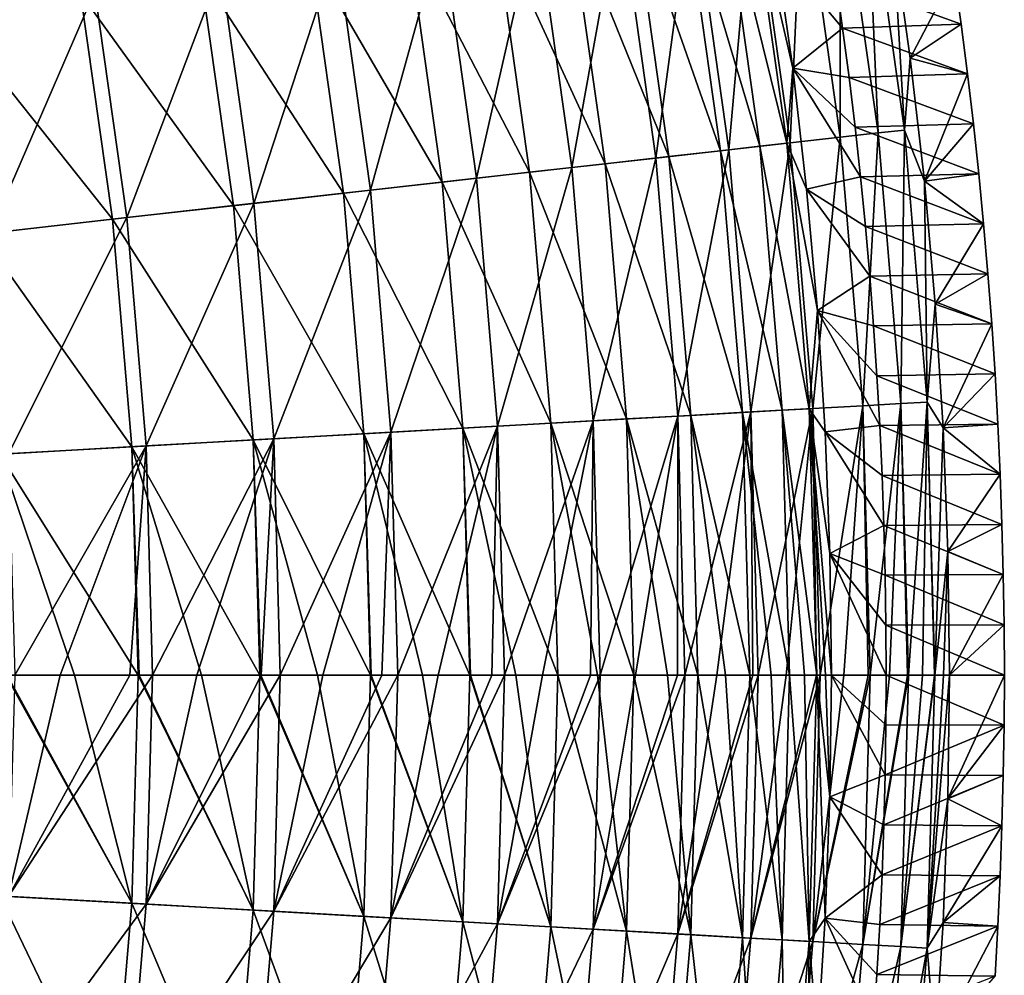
# Model space of a CAD drawing. Header units: millimetres. Extents: x -63 to 63, y -63 to 63.
# Tile 87 of 107: x 50 to 63, y -4 to 8. Entities that reach past the tile are written whole.
import ezdxf

# ---------------------------------------------------------------- set-up
doc = ezdxf.new("R2010")
doc.units = ezdxf.units.MM
doc.header["$LTSCALE"] = 106.095679
for name, color, linetype in [('10', 7, 'CONTINUOUS'), ('11', 7, 'CONTINUOUS'), ('12', 7, 'CONTINUOUS'), ('13', 7, 'CONTINUOUS'), ('5', 7, 'CONTINUOUS'), ('6', 7, 'CONTINUOUS'), ('7', 7, 'CONTINUOUS'), ('8', 7, 'CONTINUOUS'), ('9', 7, 'CONTINUOUS')]:
    doc.layers.add(name, color=color, linetype=linetype)

msp = doc.modelspace()

# ---------------------------------------------------------------- linework, layer by layer
at = {"layer": '10', "linetype": 'Continuous'}
for points in [[(60.617, 8.852, -62.004), (60.705, 8.223, -62.004), (59.853, 9.245, -42.056), (60.617, 8.852, -62.004)], [(59.853, 9.245, -42.056), (60.705, 8.223, -62.004), (60.07, 7.713, -42.056), (59.853, 9.245, -42.056)], [(60.705, 8.223, -62.004), (60.787, 7.594, -62.004), (60.07, 7.713, -42.056), (60.705, 8.223, -62.004)], [(60.787, 7.594, -62.004), (60.863, 6.964, -62.004), (60.07, 7.713, -42.056), (60.787, 7.594, -62.004)], [(60.863, 6.964, -62.004), (60.931, 6.334, -62.004), (60.07, 7.713, -42.056), (60.863, 6.964, -62.004)], [(60.07, 7.713, -42.056), (60.931, 6.334, -62.004), (60.247, 6.177, -42.056), (60.07, 7.713, -42.056)], [(60.931, 6.334, -62.004), (60.994, 5.702, -62.004), (60.247, 6.177, -42.056), (60.931, 6.334, -62.004)], [(60.994, 5.702, -62.004), (61.049, 5.07, -62.004), (60.247, 6.177, -42.056), (60.994, 5.702, -62.004)], [(60.247, 6.177, -42.056), (61.049, 5.07, -62.004), (60.385, 4.636, -42.056), (60.247, 6.177, -42.056)], [(61.049, 5.07, -62.004), (61.099, 4.438, -62.004), (60.385, 4.636, -42.056), (61.049, 5.07, -62.004)], [(61.099, 4.438, -62.004), (61.141, 3.804, -62.004), (60.385, 4.636, -42.056), (61.099, 4.438, -62.004)], [(61.141, 3.804, -62.004), (61.178, 3.171, -62.004), (60.385, 4.636, -42.056), (61.141, 3.804, -62.004)], [(60.385, 4.636, -42.056), (61.178, 3.171, -62.004), (60.484, 3.092, -42.056), (60.385, 4.636, -42.056)], [(61.178, 3.171, -62.004), (61.207, 2.537, -62.004), (60.484, 3.092, -42.056), (61.178, 3.171, -62.004)], [(61.207, 2.537, -62.004), (61.23, 1.903, -62.004), (60.484, 3.092, -42.056), (61.207, 2.537, -62.004)], [(60.484, 3.092, -42.056), (61.23, 1.903, -62.004), (60.543, 1.547, -42.056), (60.484, 3.092, -42.056)], [(61.23, 1.903, -62.004), (61.247, 1.269, -62.004), (60.543, 1.547, -42.056), (61.23, 1.903, -62.004)], [(61.247, 1.269, -62.004), (61.256, 0.634, -62.004), (60.543, 1.547, -42.056), (61.247, 1.269, -62.004)], [(61.256, 0.634, -62.004), (61.26, 0, -62.004), (60.543, 1.547, -42.056), (61.256, 0.634, -62.004)], [(61.26, 0, -62.004), (60.563, 0, -42.056), (60.543, 1.547, -42.056), (61.26, 0, -62.004)]]:
    msp.add_3dface(points, dxfattribs=at)
at = {"layer": '11', "linetype": 'Continuous'}
for points in [[(59.652, 6.721, -35.874), (58.684, 9.971, -32.81), (59.181, 10.055, -35.874), (59.652, 6.721, -35.874)], [(59.522, 10.113, -38.96), (59.996, 6.76, -38.96), (59.181, 10.055, -35.874), (59.522, 10.113, -38.96)], [(59.996, 6.76, -38.96), (59.652, 6.721, -35.874), (59.181, 10.055, -35.874), (59.996, 6.76, -38.96)], [(59.853, 9.245, -42.056), (60.07, 7.713, -42.056), (59.522, 10.113, -38.96), (59.853, 9.245, -42.056)], [(59.522, 10.113, -38.96), (60.07, 7.713, -42.056), (59.996, 6.76, -38.96), (59.522, 10.113, -38.96)], [(59.151, 6.665, -32.81), (58.034, 9.86, -29.776), (58.684, 9.971, -32.81), (59.151, 6.665, -32.81)], [(59.151, 6.665, -32.81), (58.684, 9.971, -32.81), (59.652, 6.721, -35.874), (59.151, 6.665, -32.81)], [(58.495, 6.591, -29.776), (57.23, 9.724, -26.779), (58.034, 9.86, -29.776), (58.495, 6.591, -29.776)], [(58.495, 6.591, -29.776), (58.034, 9.86, -29.776), (59.151, 6.665, -32.81), (58.495, 6.591, -29.776)], [(57.686, 6.5, -26.779), (56.277, 9.562, -23.828), (57.23, 9.724, -26.779), (57.686, 6.5, -26.779)], [(57.686, 6.5, -26.779), (57.23, 9.724, -26.779), (58.495, 6.591, -29.776), (57.686, 6.5, -26.779)], [(56.725, 6.391, -23.828), (55.176, 9.375, -20.931), (56.277, 9.562, -23.828), (56.725, 6.391, -23.828)], [(56.725, 6.391, -23.828), (56.277, 9.562, -23.828), (57.686, 6.5, -26.779), (56.725, 6.391, -23.828)], [(55.615, 6.266, -20.931), (53.93, 9.163, -18.095), (55.176, 9.375, -20.931), (55.615, 6.266, -20.931)], [(55.615, 6.266, -20.931), (55.176, 9.375, -20.931), (56.725, 6.391, -23.828), (55.615, 6.266, -20.931)], [(54.359, 6.125, -18.095), (52.542, 8.927, -15.327), (53.93, 9.163, -18.095), (54.359, 6.125, -18.095)], [(54.359, 6.125, -18.095), (53.93, 9.163, -18.095), (55.615, 6.266, -20.931), (54.359, 6.125, -18.095)], [(52.96, 5.967, -15.327), (51.016, 8.668, -12.634), (52.542, 8.927, -15.327), (52.96, 5.967, -15.327)], [(52.96, 5.967, -15.327), (52.542, 8.927, -15.327), (54.359, 6.125, -18.095), (52.96, 5.967, -15.327)], [(51.422, 5.794, -12.634), (49.357, 8.386, -10.025), (51.016, 8.668, -12.634), (51.422, 5.794, -12.634)], [(51.422, 5.794, -12.634), (51.016, 8.668, -12.634), (52.96, 5.967, -15.327), (51.422, 5.794, -12.634)], [(49.749, 5.605, -10.025), (49.357, 8.386, -10.025), (51.422, 5.794, -12.634), (49.749, 5.605, -10.025)], [(60.07, 7.713, -42.056), (60.247, 6.177, -42.056), (59.996, 6.76, -38.96), (60.07, 7.713, -42.056)], [(59.432, 3.338, -32.81), (58.495, 6.591, -29.776), (59.151, 6.665, -32.81), (59.432, 3.338, -32.81)], [(59.935, 3.366, -35.874), (59.151, 6.665, -32.81), (59.652, 6.721, -35.874), (59.935, 3.366, -35.874)], [(59.432, 3.338, -32.81), (59.151, 6.665, -32.81), (59.935, 3.366, -35.874), (59.432, 3.338, -32.81)], [(59.996, 6.76, -38.96), (60.281, 3.385, -38.96), (59.652, 6.721, -35.874), (59.996, 6.76, -38.96)], [(60.281, 3.385, -38.96), (59.935, 3.366, -35.874), (59.652, 6.721, -35.874), (60.281, 3.385, -38.96)], [(60.247, 6.177, -42.056), (60.385, 4.636, -42.056), (59.996, 6.76, -38.96), (60.247, 6.177, -42.056)], [(59.996, 6.76, -38.96), (60.385, 4.636, -42.056), (60.281, 3.385, -38.96), (59.996, 6.76, -38.96)], [(58.773, 3.301, -29.776), (57.686, 6.5, -26.779), (58.495, 6.591, -29.776), (58.773, 3.301, -29.776)], [(58.773, 3.301, -29.776), (58.495, 6.591, -29.776), (59.432, 3.338, -32.81), (58.773, 3.301, -29.776)], [(56.994, 3.201, -23.828), (55.615, 6.266, -20.931), (56.725, 6.391, -23.828), (56.994, 3.201, -23.828)], [(57.959, 3.255, -26.779), (56.725, 6.391, -23.828), (57.686, 6.5, -26.779), (57.959, 3.255, -26.779)], [(56.994, 3.201, -23.828), (56.725, 6.391, -23.828), (57.959, 3.255, -26.779), (56.994, 3.201, -23.828)], [(57.959, 3.255, -26.779), (57.686, 6.5, -26.779), (58.773, 3.301, -29.776), (57.959, 3.255, -26.779)], [(55.878, 3.138, -20.931), (54.359, 6.125, -18.095), (55.615, 6.266, -20.931), (55.878, 3.138, -20.931)], [(55.878, 3.138, -20.931), (55.615, 6.266, -20.931), (56.994, 3.201, -23.828), (55.878, 3.138, -20.931)], [(54.616, 3.067, -18.095), (52.96, 5.967, -15.327), (54.359, 6.125, -18.095), (54.616, 3.067, -18.095)], [(54.616, 3.067, -18.095), (54.359, 6.125, -18.095), (55.878, 3.138, -20.931), (54.616, 3.067, -18.095)], [(53.211, 2.988, -15.327), (51.422, 5.794, -12.634), (52.96, 5.967, -15.327), (53.211, 2.988, -15.327)], [(53.211, 2.988, -15.327), (52.96, 5.967, -15.327), (54.616, 3.067, -18.095), (53.211, 2.988, -15.327)], [(51.666, 2.901, -12.634), (49.749, 5.605, -10.025), (51.422, 5.794, -12.634), (51.666, 2.901, -12.634)], [(51.666, 2.901, -12.634), (51.422, 5.794, -12.634), (53.211, 2.988, -15.327), (51.666, 2.901, -12.634)], [(49.985, 2.807, -10.025), (49.749, 5.605, -10.025), (51.666, 2.901, -12.634), (49.985, 2.807, -10.025)], [(60.385, 4.636, -42.056), (60.484, 3.092, -42.056), (60.281, 3.385, -38.96), (60.385, 4.636, -42.056)], [(60.281, 3.385, -38.96), (60.376, 0, -38.96), (59.935, 3.366, -35.874), (60.281, 3.385, -38.96)], [(60.543, 1.547, -42.056), (60.563, 0, -42.056), (60.281, 3.385, -38.96), (60.543, 1.547, -42.056)], [(60.281, 3.385, -38.96), (60.563, 0, -42.056), (60.489, 0, -40.507), (60.281, 3.385, -38.96)], [(60.484, 3.092, -42.056), (60.543, 1.547, -42.056), (60.281, 3.385, -38.96), (60.484, 3.092, -42.056)], [(60.376, 0, -38.96), (60.281, 3.385, -38.96), (60.489, 0, -40.507), (60.376, 0, -38.96)], [(58.865, 0, -29.776), (57.959, 3.255, -26.779), (58.773, 3.301, -29.776), (58.865, 0, -29.776)], [(59.525, 0, -32.81), (58.773, 3.301, -29.776), (59.432, 3.338, -32.81), (59.525, 0, -32.81)], [(58.865, 0, -29.776), (58.773, 3.301, -29.776), (59.216, 0, -31.296), (58.865, 0, -29.776)], [(59.216, 0, -31.296), (58.773, 3.301, -29.776), (59.525, 0, -32.81), (59.216, 0, -31.296)], [(60.029, 0, -35.874), (59.432, 3.338, -32.81), (59.935, 3.366, -35.874), (60.029, 0, -35.874)], [(59.525, 0, -32.81), (59.432, 3.338, -32.81), (59.798, 0, -34.343), (59.525, 0, -32.81)], [(59.798, 0, -34.343), (59.432, 3.338, -32.81), (60.029, 0, -35.874), (59.798, 0, -34.343)], [(59.935, 3.366, -35.874), (60.376, 0, -38.96), (60.222, 0, -37.416), (59.935, 3.366, -35.874)], [(60.029, 0, -35.874), (59.935, 3.366, -35.874), (60.222, 0, -37.416), (60.029, 0, -35.874)], [(55.966, 0, -20.931), (54.616, 3.067, -18.095), (55.878, 3.138, -20.931), (55.966, 0, -20.931)], [(57.083, 0, -23.828), (55.878, 3.138, -20.931), (56.994, 3.201, -23.828), (57.083, 0, -23.828)], [(55.966, 0, -20.931), (55.878, 3.138, -20.931), (55.974, 0, -20.948), (55.966, 0, -20.931)], [(55.974, 0, -20.948), (55.878, 3.138, -20.931), (56.55, 0, -22.388), (55.974, 0, -20.948)], [(56.55, 0, -22.388), (55.878, 3.138, -20.931), (57.083, 0, -23.828), (56.55, 0, -22.388)], [(58.051, 0, -26.779), (56.994, 3.201, -23.828), (57.959, 3.255, -26.779), (58.051, 0, -26.779)], [(57.083, 0, -23.828), (56.994, 3.201, -23.828), (57.59, 0, -25.311), (57.083, 0, -23.828)], [(57.59, 0, -25.311), (56.994, 3.201, -23.828), (58.051, 0, -26.779), (57.59, 0, -25.311)], [(58.051, 0, -26.779), (57.959, 3.255, -26.779), (58.48, 0, -28.283), (58.051, 0, -26.779)], [(58.48, 0, -28.283), (57.959, 3.255, -26.779), (58.865, 0, -29.776), (58.48, 0, -28.283)], [(54.702, 0, -18.095), (53.211, 2.988, -15.327), (54.616, 3.067, -18.095), (54.702, 0, -18.095)], [(54.702, 0, -18.095), (54.616, 3.067, -18.095), (54.712, 0, -18.114), (54.702, 0, -18.095)], [(54.712, 0, -18.114), (54.616, 3.067, -18.095), (55.361, 0, -19.523), (54.712, 0, -18.114)], [(55.361, 0, -19.523), (54.616, 3.067, -18.095), (55.966, 0, -20.931), (55.361, 0, -19.523)], [(51.747, 0, -12.634), (49.985, 2.807, -10.025), (51.666, 2.901, -12.634), (51.747, 0, -12.634)], [(53.295, 0, -15.327), (51.666, 2.901, -12.634), (53.211, 2.988, -15.327), (53.295, 0, -15.327)], [(51.747, 0, -12.634), (51.666, 2.901, -12.634), (51.762, 0, -12.658), (51.747, 0, -12.634)], [(51.762, 0, -12.658), (51.666, 2.901, -12.634), (52.552, 0, -13.994), (51.762, 0, -12.658)], [(52.552, 0, -13.994), (51.666, 2.901, -12.634), (53.295, 0, -15.327), (52.552, 0, -13.994)], [(53.295, 0, -15.327), (53.211, 2.988, -15.327), (53.307, 0, -15.348), (53.295, 0, -15.327)], [(53.307, 0, -15.348), (53.211, 2.988, -15.327), (54.027, 0, -16.722), (53.307, 0, -15.348)], [(54.027, 0, -16.722), (53.211, 2.988, -15.327), (54.702, 0, -18.095), (54.027, 0, -16.722)], [(50.081, 0, -10.051), (49.985, 2.807, -10.025), (50.938, 0, -11.344), (50.081, 0, -10.051)], [(50.938, 0, -11.344), (49.985, 2.807, -10.025), (51.747, 0, -12.634), (50.938, 0, -11.344)]]:
    msp.add_3dface(points, dxfattribs=at)
at = {"layer": '12', "linetype": 'Continuous'}
for points in [[(49.985, -2.807, -10.025), (50.064, 0, -10.025), (51.666, -2.901, -12.634), (49.985, -2.807, -10.025)], [(50.064, 0, -10.025), (50.081, 0, -10.051), (51.666, -2.901, -12.634), (50.064, 0, -10.025)], [(50.081, 0, -10.051), (50.938, 0, -11.344), (51.666, -2.901, -12.634), (50.081, 0, -10.051)], [(50.938, 0, -11.344), (51.747, 0, -12.634), (51.666, -2.901, -12.634), (50.938, 0, -11.344)], [(51.666, -2.901, -12.634), (51.747, 0, -12.634), (53.211, -2.988, -15.327), (51.666, -2.901, -12.634)], [(51.747, 0, -12.634), (51.762, 0, -12.658), (53.211, -2.988, -15.327), (51.747, 0, -12.634)], [(51.762, 0, -12.658), (52.552, 0, -13.994), (53.211, -2.988, -15.327), (51.762, 0, -12.658)], [(52.552, 0, -13.994), (53.295, 0, -15.327), (53.211, -2.988, -15.327), (52.552, 0, -13.994)], [(53.211, -2.988, -15.327), (53.295, 0, -15.327), (54.616, -3.067, -18.095), (53.211, -2.988, -15.327)], [(53.295, 0, -15.327), (53.307, 0, -15.348), (54.616, -3.067, -18.095), (53.295, 0, -15.327)], [(53.307, 0, -15.348), (54.027, 0, -16.722), (54.616, -3.067, -18.095), (53.307, 0, -15.348)], [(54.027, 0, -16.722), (54.702, 0, -18.095), (54.616, -3.067, -18.095), (54.027, 0, -16.722)], [(54.616, -3.067, -18.095), (54.702, 0, -18.095), (55.878, -3.138, -20.931), (54.616, -3.067, -18.095)], [(54.702, 0, -18.095), (54.712, 0, -18.114), (55.878, -3.138, -20.931), (54.702, 0, -18.095)], [(54.712, 0, -18.114), (55.361, 0, -19.523), (55.878, -3.138, -20.931), (54.712, 0, -18.114)], [(55.361, 0, -19.523), (55.966, 0, -20.931), (55.878, -3.138, -20.931), (55.361, 0, -19.523)], [(55.878, -3.138, -20.931), (55.966, 0, -20.931), (56.994, -3.201, -23.828), (55.878, -3.138, -20.931)], [(55.966, 0, -20.931), (55.974, 0, -20.948), (56.994, -3.201, -23.828), (55.966, 0, -20.931)], [(55.974, 0, -20.948), (56.55, 0, -22.388), (56.994, -3.201, -23.828), (55.974, 0, -20.948)], [(56.55, 0, -22.388), (57.083, 0, -23.828), (56.994, -3.201, -23.828), (56.55, 0, -22.388)], [(56.994, -3.201, -23.828), (57.083, 0, -23.828), (57.959, -3.255, -26.779), (56.994, -3.201, -23.828)], [(57.083, 0, -23.828), (57.59, 0, -25.311), (57.959, -3.255, -26.779), (57.083, 0, -23.828)], [(57.59, 0, -25.311), (58.051, 0, -26.779), (57.959, -3.255, -26.779), (57.59, 0, -25.311)], [(57.959, -3.255, -26.779), (58.051, 0, -26.779), (58.773, -3.301, -29.776), (57.959, -3.255, -26.779)], [(58.051, 0, -26.779), (58.48, 0, -28.283), (58.773, -3.301, -29.776), (58.051, 0, -26.779)], [(58.48, 0, -28.283), (58.865, 0, -29.776), (58.773, -3.301, -29.776), (58.48, 0, -28.283)], [(58.773, -3.301, -29.776), (58.865, 0, -29.776), (59.432, -3.338, -32.81), (58.773, -3.301, -29.776)], [(58.865, 0, -29.776), (59.216, 0, -31.296), (59.432, -3.338, -32.81), (58.865, 0, -29.776)], [(59.216, 0, -31.296), (59.525, 0, -32.81), (59.432, -3.338, -32.81), (59.216, 0, -31.296)], [(59.432, -3.338, -32.81), (59.525, 0, -32.81), (59.935, -3.366, -35.874), (59.432, -3.338, -32.81)], [(59.525, 0, -32.81), (59.798, 0, -34.343), (59.935, -3.366, -35.874), (59.525, 0, -32.81)], [(59.798, 0, -34.343), (60.029, 0, -35.874), (59.935, -3.366, -35.874), (59.798, 0, -34.343)], [(60.029, 0, -35.874), (60.281, -3.385, -38.96), (59.935, -3.366, -35.874), (60.029, 0, -35.874)], [(60.029, 0, -35.874), (60.222, 0, -37.416), (60.281, -3.385, -38.96), (60.029, 0, -35.874)], [(60.222, 0, -37.416), (60.376, 0, -38.96), (60.281, -3.385, -38.96), (60.222, 0, -37.416)], [(60.376, 0, -38.96), (60.484, -3.092, -42.056), (60.281, -3.385, -38.96), (60.376, 0, -38.96)], [(60.376, 0, -38.96), (60.489, 0, -40.507), (60.543, -1.547, -42.056), (60.376, 0, -38.96)], [(60.484, -3.092, -42.056), (60.376, 0, -38.96), (60.543, -1.547, -42.056), (60.484, -3.092, -42.056)], [(60.489, 0, -40.507), (60.563, 0, -42.056), (60.543, -1.547, -42.056), (60.489, 0, -40.507)], [(49.749, -5.605, -10.025), (49.985, -2.807, -10.025), (51.422, -5.794, -12.634), (49.749, -5.605, -10.025)], [(51.422, -5.794, -12.634), (49.985, -2.807, -10.025), (51.666, -2.901, -12.634), (51.422, -5.794, -12.634)], [(51.422, -5.794, -12.634), (51.666, -2.901, -12.634), (52.96, -5.967, -15.327), (51.422, -5.794, -12.634)], [(52.96, -5.967, -15.327), (51.666, -2.901, -12.634), (53.211, -2.988, -15.327), (52.96, -5.967, -15.327)], [(52.96, -5.967, -15.327), (53.211, -2.988, -15.327), (54.359, -6.125, -18.095), (52.96, -5.967, -15.327)], [(54.359, -6.125, -18.095), (53.211, -2.988, -15.327), (54.616, -3.067, -18.095), (54.359, -6.125, -18.095)], [(54.359, -6.125, -18.095), (54.616, -3.067, -18.095), (55.615, -6.266, -20.931), (54.359, -6.125, -18.095)], [(55.615, -6.266, -20.931), (54.616, -3.067, -18.095), (55.878, -3.138, -20.931), (55.615, -6.266, -20.931)], [(60.484, -3.092, -42.056), (60.385, -4.636, -42.056), (60.281, -3.385, -38.96), (60.484, -3.092, -42.056)], [(55.615, -6.266, -20.931), (55.878, -3.138, -20.931), (56.725, -6.391, -23.828), (55.615, -6.266, -20.931)], [(56.725, -6.391, -23.828), (55.878, -3.138, -20.931), (56.994, -3.201, -23.828), (56.725, -6.391, -23.828)], [(56.725, -6.391, -23.828), (56.994, -3.201, -23.828), (57.686, -6.5, -26.779), (56.725, -6.391, -23.828)], [(57.686, -6.5, -26.779), (56.994, -3.201, -23.828), (57.959, -3.255, -26.779), (57.686, -6.5, -26.779)], [(57.686, -6.5, -26.779), (57.959, -3.255, -26.779), (58.495, -6.591, -29.776), (57.686, -6.5, -26.779)], [(58.495, -6.591, -29.776), (57.959, -3.255, -26.779), (58.773, -3.301, -29.776), (58.495, -6.591, -29.776)], [(58.495, -6.591, -29.776), (58.773, -3.301, -29.776), (59.151, -6.665, -32.81), (58.495, -6.591, -29.776)], [(59.151, -6.665, -32.81), (58.773, -3.301, -29.776), (59.432, -3.338, -32.81), (59.151, -6.665, -32.81)], [(59.151, -6.665, -32.81), (59.432, -3.338, -32.81), (59.652, -6.721, -35.874), (59.151, -6.665, -32.81)], [(59.652, -6.721, -35.874), (59.432, -3.338, -32.81), (59.935, -3.366, -35.874), (59.652, -6.721, -35.874)], [(59.996, -6.76, -38.96), (59.652, -6.721, -35.874), (59.935, -3.366, -35.874), (59.996, -6.76, -38.96)], [(60.281, -3.385, -38.96), (59.996, -6.76, -38.96), (59.935, -3.366, -35.874), (60.281, -3.385, -38.96)], [(60.281, -3.385, -38.96), (60.247, -6.177, -42.056), (59.996, -6.76, -38.96), (60.281, -3.385, -38.96)], [(60.385, -4.636, -42.056), (60.247, -6.177, -42.056), (60.281, -3.385, -38.96), (60.385, -4.636, -42.056)]]:
    msp.add_3dface(points, dxfattribs=at)
at = {"layer": '13', "linetype": 'Continuous'}
for points in [[(60.563, 0, -42.056), (61.247, -1.269, -62.004), (60.543, -1.547, -42.056), (60.563, 0, -42.056)], [(61.26, 0, -62.004), (61.256, -0.634, -62.004), (60.563, 0, -42.056), (61.26, 0, -62.004)], [(61.256, -0.634, -62.004), (61.247, -1.269, -62.004), (60.563, 0, -42.056), (61.256, -0.634, -62.004)], [(61.247, -1.269, -62.004), (61.23, -1.903, -62.004), (60.543, -1.547, -42.056), (61.247, -1.269, -62.004)], [(61.207, -2.537, -62.004), (60.484, -3.092, -42.056), (60.543, -1.547, -42.056), (61.207, -2.537, -62.004)], [(61.23, -1.903, -62.004), (61.207, -2.537, -62.004), (60.543, -1.547, -42.056), (61.23, -1.903, -62.004)], [(61.207, -2.537, -62.004), (61.178, -3.171, -62.004), (60.484, -3.092, -42.056), (61.207, -2.537, -62.004)], [(61.099, -4.438, -62.004), (60.385, -4.636, -42.056), (60.484, -3.092, -42.056), (61.099, -4.438, -62.004)], [(61.178, -3.171, -62.004), (61.141, -3.804, -62.004), (60.484, -3.092, -42.056), (61.178, -3.171, -62.004)], [(61.141, -3.804, -62.004), (61.099, -4.438, -62.004), (60.484, -3.092, -42.056), (61.141, -3.804, -62.004)]]:
    msp.add_3dface(points, dxfattribs=at)
at = {"layer": '5', "linetype": 'Continuous'}
for points in [[(62.761, 0, -62.004), (62.062, 0, -42.004), (62.042, -1.572, -42.004), (62.761, 0, -62.004)], [(62.757, -0.638, -62.004), (62.761, 0, -62.004), (62.042, -1.572, -42.004), (62.757, -0.638, -62.004)], [(62.748, -1.277, -62.004), (62.757, -0.638, -62.004), (62.042, -1.572, -42.004), (62.748, -1.277, -62.004)], [(62.731, -1.915, -62.004), (62.748, -1.277, -62.004), (62.042, -1.572, -42.004), (62.731, -1.915, -62.004)], [(61.983, -3.143, -42.004), (62.731, -1.915, -62.004), (62.042, -1.572, -42.004), (61.983, -3.143, -42.004)], [(62.709, -2.553, -62.004), (62.731, -1.915, -62.004), (61.983, -3.143, -42.004), (62.709, -2.553, -62.004)], [(62.679, -3.19, -62.004), (62.709, -2.553, -62.004), (61.983, -3.143, -42.004), (62.679, -3.19, -62.004)], [(61.883, -4.713, -42.004), (62.679, -3.19, -62.004), (61.983, -3.143, -42.004), (61.883, -4.713, -42.004)], [(62.644, -3.828, -62.004), (62.679, -3.19, -62.004), (61.883, -4.713, -42.004), (62.644, -3.828, -62.004)]]:
    msp.add_3dface(points, dxfattribs=at)
at = {"layer": '6', "linetype": 'Continuous'}
for points in [[(50.179, 0, -7.586), (50.1, -2.814, -7.586), (50.757, 0, -8.392), (50.179, 0, -7.586)], [(50.757, 0, -8.392), (50.1, -2.814, -7.586), (51.642, 0, -9.681), (50.757, 0, -8.392)], [(51.642, 0, -9.681), (50.1, -2.814, -7.586), (51.931, 0, -10.119), (51.642, 0, -9.681)], [(51.931, 0, -10.119), (50.1, -2.814, -7.586), (51.849, -2.912, -10.119), (51.931, 0, -10.119)], [(51.931, 0, -10.119), (51.849, -2.912, -10.119), (52.494, 0, -10.993), (51.931, 0, -10.119)], [(52.494, 0, -10.993), (51.849, -2.912, -10.119), (53.312, 0, -12.325), (52.494, 0, -10.993)], [(53.312, 0, -12.325), (51.849, -2.912, -10.119), (53.555, 0, -12.735), (53.312, 0, -12.325)], [(53.555, 0, -12.735), (51.849, -2.912, -10.119), (53.471, -3.003, -12.735), (53.555, 0, -12.735)], [(53.555, 0, -12.735), (53.471, -3.003, -12.735), (54.097, 0, -13.677), (53.555, 0, -12.735)], [(54.097, 0, -13.677), (53.471, -3.003, -12.735), (54.848, 0, -15.049), (54.097, 0, -13.677)], [(54.848, 0, -15.049), (53.471, -3.003, -12.735), (55.048, 0, -15.428), (54.848, 0, -15.049)], [(55.048, 0, -15.428), (53.471, -3.003, -12.735), (54.961, -3.087, -15.428), (55.048, 0, -15.428)], [(55.048, 0, -15.428), (54.961, -3.087, -15.428), (55.564, 0, -16.439), (55.048, 0, -15.428)], [(55.564, 0, -16.439), (54.961, -3.087, -15.428), (56.244, 0, -17.846), (55.564, 0, -16.439)], [(56.244, 0, -17.846), (54.961, -3.087, -15.428), (56.405, 0, -18.193), (56.244, 0, -17.846)], [(56.405, 0, -18.193), (54.961, -3.087, -15.428), (56.316, -3.163, -18.193), (56.405, 0, -18.193)], [(56.405, 0, -18.193), (56.316, -3.163, -18.193), (56.889, 0, -19.271), (56.405, 0, -18.193)], [(56.889, 0, -19.271), (56.316, -3.163, -18.193), (57.498, 0, -20.711), (56.889, 0, -19.271)], [(57.498, 0, -20.711), (56.316, -3.163, -18.193), (57.623, 0, -21.021), (57.498, 0, -20.711)], [(57.623, 0, -21.021), (56.316, -3.163, -18.193), (57.533, -3.231, -21.021), (57.623, 0, -21.021)], [(57.623, 0, -21.021), (57.533, -3.231, -21.021), (58.07, 0, -22.166), (57.623, 0, -21.021)], [(58.07, 0, -22.166), (57.533, -3.231, -21.021), (58.606, 0, -23.635), (58.07, 0, -22.166)], [(58.606, 0, -23.635), (57.533, -3.231, -21.021), (58.7, 0, -23.906), (58.606, 0, -23.635)], [(58.7, 0, -23.906), (57.533, -3.231, -21.021), (58.608, -3.291, -23.906), (58.7, 0, -23.906)], [(58.7, 0, -23.906), (58.608, -3.291, -23.906), (59.104, 0, -25.117), (58.7, 0, -23.906)], [(59.104, 0, -25.117), (58.608, -3.291, -23.906), (59.565, 0, -26.611), (59.104, 0, -25.117)], [(59.565, 0, -26.611), (58.608, -3.291, -23.906), (59.633, 0, -26.841), (59.565, 0, -26.611)], [(59.633, 0, -26.841), (58.608, -3.291, -23.906), (59.539, -3.344, -26.841), (59.633, 0, -26.841)], [(59.633, 0, -26.841), (59.539, -3.344, -26.841), (59.989, 0, -28.116), (59.633, 0, -26.841)], [(59.989, 0, -28.116), (59.539, -3.344, -26.841), (60.374, 0, -29.631), (59.989, 0, -28.116)], [(60.374, 0, -29.631), (59.539, -3.344, -26.841), (60.419, 0, -29.818), (60.374, 0, -29.631)], [(60.419, 0, -29.818), (59.539, -3.344, -26.841), (60.324, -3.388, -29.818), (60.419, 0, -29.818)], [(60.419, 0, -29.818), (60.324, -3.388, -29.818), (60.721, 0, -31.156), (60.419, 0, -29.818)], [(60.721, 0, -31.156), (60.324, -3.388, -29.818), (61.029, 0, -32.689), (60.721, 0, -31.156)], [(61.029, 0, -32.689), (60.324, -3.388, -29.818), (61.056, 0, -32.831), (61.029, 0, -32.689)], [(61.056, 0, -32.831), (60.324, -3.388, -29.818), (60.96, -3.423, -32.831), (61.056, 0, -32.831)], [(61.056, 0, -32.831), (60.96, -3.423, -32.831), (61.299, 0, -34.229), (61.056, 0, -32.831)], [(61.299, 0, -34.229), (60.96, -3.423, -32.831), (61.53, 0, -35.775), (61.299, 0, -34.229)], [(61.53, 0, -35.775), (60.96, -3.423, -32.831), (61.543, 0, -35.872), (61.53, 0, -35.775)], [(61.543, 0, -35.872), (60.96, -3.423, -32.831), (61.446, -3.451, -35.872), (61.543, 0, -35.872)], [(61.781, -3.47, -38.933), (61.879, 0, -38.933), (61.446, -3.451, -35.872), (61.781, -3.47, -38.933)], [(61.446, -3.451, -35.872), (61.879, 0, -38.933), (61.874, 0, -38.883), (61.446, -3.451, -35.872)], [(61.543, 0, -35.872), (61.446, -3.451, -35.872), (61.722, 0, -37.327), (61.543, 0, -35.872)], [(61.722, 0, -37.327), (61.446, -3.451, -35.872), (61.874, 0, -38.883), (61.722, 0, -37.327)], [(62.042, -1.572, -42.004), (62.062, 0, -42.004), (61.781, -3.47, -38.933), (62.042, -1.572, -42.004)], [(61.781, -3.47, -38.933), (62.062, 0, -42.004), (61.988, 0, -40.442), (61.781, -3.47, -38.933)], [(61.879, 0, -38.933), (61.781, -3.47, -38.933), (61.988, 0, -40.442), (61.879, 0, -38.933)], [(61.983, -3.143, -42.004), (62.042, -1.572, -42.004), (61.781, -3.47, -38.933), (61.983, -3.143, -42.004)], [(50.1, -2.814, -7.586), (49.863, -5.618, -7.586), (51.849, -2.912, -10.119), (50.1, -2.814, -7.586)], [(51.849, -2.912, -10.119), (49.863, -5.618, -7.586), (51.604, -5.814, -10.119), (51.849, -2.912, -10.119)], [(51.849, -2.912, -10.119), (51.604, -5.814, -10.119), (53.471, -3.003, -12.735), (51.849, -2.912, -10.119)], [(53.471, -3.003, -12.735), (51.604, -5.814, -10.119), (53.218, -5.996, -12.735), (53.471, -3.003, -12.735)], [(53.471, -3.003, -12.735), (53.218, -5.996, -12.735), (54.961, -3.087, -15.428), (53.471, -3.003, -12.735)], [(54.961, -3.087, -15.428), (53.218, -5.996, -12.735), (54.702, -6.163, -15.428), (54.961, -3.087, -15.428)], [(54.961, -3.087, -15.428), (54.702, -6.163, -15.428), (56.316, -3.163, -18.193), (54.961, -3.087, -15.428)], [(56.316, -3.163, -18.193), (54.702, -6.163, -15.428), (56.05, -6.315, -18.193), (56.316, -3.163, -18.193)], [(56.316, -3.163, -18.193), (56.05, -6.315, -18.193), (57.533, -3.231, -21.021), (56.316, -3.163, -18.193)], [(57.533, -3.231, -21.021), (56.05, -6.315, -18.193), (57.261, -6.452, -21.021), (57.533, -3.231, -21.021)], [(57.533, -3.231, -21.021), (57.261, -6.452, -21.021), (58.608, -3.291, -23.906), (57.533, -3.231, -21.021)], [(61.883, -4.713, -42.004), (61.983, -3.143, -42.004), (61.781, -3.47, -38.933), (61.883, -4.713, -42.004)], [(58.608, -3.291, -23.906), (57.261, -6.452, -21.021), (58.331, -6.572, -23.906), (58.608, -3.291, -23.906)], [(58.608, -3.291, -23.906), (58.331, -6.572, -23.906), (59.539, -3.344, -26.841), (58.608, -3.291, -23.906)], [(59.539, -3.344, -26.841), (58.331, -6.572, -23.906), (59.258, -6.677, -26.841), (59.539, -3.344, -26.841)], [(59.539, -3.344, -26.841), (59.258, -6.677, -26.841), (60.324, -3.388, -29.818), (59.539, -3.344, -26.841)], [(60.324, -3.388, -29.818), (59.258, -6.677, -26.841), (60.039, -6.765, -29.818), (60.324, -3.388, -29.818)], [(60.324, -3.388, -29.818), (60.039, -6.765, -29.818), (60.96, -3.423, -32.831), (60.324, -3.388, -29.818)], [(60.96, -3.423, -32.831), (60.039, -6.765, -29.818), (60.672, -6.836, -32.831), (60.96, -3.423, -32.831)], [(60.96, -3.423, -32.831), (60.672, -6.836, -32.831), (61.446, -3.451, -35.872), (60.96, -3.423, -32.831)], [(61.446, -3.451, -35.872), (60.672, -6.836, -32.831), (61.156, -6.891, -35.872), (61.446, -3.451, -35.872)], [(61.781, -3.47, -38.933), (61.446, -3.451, -35.872), (61.156, -6.891, -35.872), (61.781, -3.47, -38.933)], [(61.49, -6.928, -38.933), (61.781, -3.47, -38.933), (61.156, -6.891, -35.872), (61.49, -6.928, -38.933)], [(61.49, -6.928, -38.933), (61.883, -4.713, -42.004), (61.781, -3.47, -38.933), (61.49, -6.928, -38.933)]]:
    msp.add_3dface(points, dxfattribs=at)
at = {"layer": '7', "linetype": 'Continuous'}
for points in [[(60.193, 10.227, -32.831), (60.672, 6.836, -32.831), (60.673, 10.309, -35.872), (60.193, 10.227, -32.831)], [(60.673, 10.309, -35.872), (60.672, 6.836, -32.831), (61.156, 6.891, -35.872), (60.673, 10.309, -35.872)], [(61.004, 10.365, -38.933), (60.673, 10.309, -35.872), (61.156, 6.891, -35.872), (61.004, 10.365, -38.933)], [(61.49, 6.928, -38.933), (61.346, 9.398, -42.004), (61.004, 10.365, -38.933), (61.49, 6.928, -38.933)], [(61.49, 6.928, -38.933), (61.004, 10.365, -38.933), (61.156, 6.891, -35.872), (61.49, 6.928, -38.933)], [(59.565, 10.12, -29.818), (60.039, 6.765, -29.818), (60.193, 10.227, -32.831), (59.565, 10.12, -29.818)], [(60.193, 10.227, -32.831), (60.039, 6.765, -29.818), (60.672, 6.836, -32.831), (60.193, 10.227, -32.831)], [(58.79, 9.989, -26.841), (59.258, 6.677, -26.841), (59.565, 10.12, -29.818), (58.79, 9.989, -26.841)], [(59.565, 10.12, -29.818), (59.258, 6.677, -26.841), (60.039, 6.765, -29.818), (59.565, 10.12, -29.818)], [(57.871, 9.833, -23.906), (58.331, 6.572, -23.906), (58.79, 9.989, -26.841), (57.871, 9.833, -23.906)], [(58.79, 9.989, -26.841), (58.331, 6.572, -23.906), (59.258, 6.677, -26.841), (58.79, 9.989, -26.841)], [(56.809, 9.652, -21.021), (57.261, 6.452, -21.021), (57.871, 9.833, -23.906), (56.809, 9.652, -21.021)], [(57.871, 9.833, -23.906), (57.261, 6.452, -21.021), (58.331, 6.572, -23.906), (57.871, 9.833, -23.906)], [(55.608, 9.448, -18.193), (56.05, 6.315, -18.193), (56.809, 9.652, -21.021), (55.608, 9.448, -18.193)], [(56.809, 9.652, -21.021), (56.05, 6.315, -18.193), (57.261, 6.452, -21.021), (56.809, 9.652, -21.021)], [(54.27, 9.221, -15.428), (54.702, 6.163, -15.428), (55.608, 9.448, -18.193), (54.27, 9.221, -15.428)], [(55.608, 9.448, -18.193), (54.702, 6.163, -15.428), (56.05, 6.315, -18.193), (55.608, 9.448, -18.193)], [(61.565, 7.841, -42.004), (61.346, 9.398, -42.004), (61.49, 6.928, -38.933), (61.565, 7.841, -42.004)], [(52.798, 8.971, -12.735), (53.218, 5.996, -12.735), (54.27, 9.221, -15.428), (52.798, 8.971, -12.735)], [(54.27, 9.221, -15.428), (53.218, 5.996, -12.735), (54.702, 6.163, -15.428), (54.27, 9.221, -15.428)], [(51.197, 8.699, -10.119), (51.604, 5.814, -10.119), (52.798, 8.971, -12.735), (51.197, 8.699, -10.119)], [(52.798, 8.971, -12.735), (51.604, 5.814, -10.119), (53.218, 5.996, -12.735), (52.798, 8.971, -12.735)], [(49.47, 8.405, -7.586), (49.863, 5.618, -7.586), (51.197, 8.699, -10.119), (49.47, 8.405, -7.586)], [(51.197, 8.699, -10.119), (49.863, 5.618, -7.586), (51.604, 5.814, -10.119), (51.197, 8.699, -10.119)], [(61.744, 6.279, -42.004), (61.565, 7.841, -42.004), (61.49, 6.928, -38.933), (61.744, 6.279, -42.004)], [(60.672, 6.836, -32.831), (60.96, 3.423, -32.831), (61.156, 6.891, -35.872), (60.672, 6.836, -32.831)], [(61.156, 6.891, -35.872), (60.96, 3.423, -32.831), (61.446, 3.451, -35.872), (61.156, 6.891, -35.872)], [(61.49, 6.928, -38.933), (61.156, 6.891, -35.872), (61.446, 3.451, -35.872), (61.49, 6.928, -38.933)], [(61.781, 3.47, -38.933), (61.49, 6.928, -38.933), (61.446, 3.451, -35.872), (61.781, 3.47, -38.933)], [(61.781, 3.47, -38.933), (61.744, 6.279, -42.004), (61.49, 6.928, -38.933), (61.781, 3.47, -38.933)], [(59.258, 6.677, -26.841), (59.539, 3.344, -26.841), (60.039, 6.765, -29.818), (59.258, 6.677, -26.841)], [(60.039, 6.765, -29.818), (59.539, 3.344, -26.841), (60.324, 3.388, -29.818), (60.039, 6.765, -29.818)], [(60.039, 6.765, -29.818), (60.324, 3.388, -29.818), (60.672, 6.836, -32.831), (60.039, 6.765, -29.818)], [(60.672, 6.836, -32.831), (60.324, 3.388, -29.818), (60.96, 3.423, -32.831), (60.672, 6.836, -32.831)], [(58.331, 6.572, -23.906), (58.608, 3.291, -23.906), (59.258, 6.677, -26.841), (58.331, 6.572, -23.906)], [(59.258, 6.677, -26.841), (58.608, 3.291, -23.906), (59.539, 3.344, -26.841), (59.258, 6.677, -26.841)], [(57.261, 6.452, -21.021), (57.533, 3.231, -21.021), (58.331, 6.572, -23.906), (57.261, 6.452, -21.021)], [(58.331, 6.572, -23.906), (57.533, 3.231, -21.021), (58.608, 3.291, -23.906), (58.331, 6.572, -23.906)], [(56.05, 6.315, -18.193), (56.316, 3.163, -18.193), (57.261, 6.452, -21.021), (56.05, 6.315, -18.193)], [(57.261, 6.452, -21.021), (56.316, 3.163, -18.193), (57.533, 3.231, -21.021), (57.261, 6.452, -21.021)], [(54.702, 6.163, -15.428), (54.961, 3.087, -15.428), (56.05, 6.315, -18.193), (54.702, 6.163, -15.428)], [(56.05, 6.315, -18.193), (54.961, 3.087, -15.428), (56.316, 3.163, -18.193), (56.05, 6.315, -18.193)], [(61.883, 4.713, -42.004), (61.744, 6.279, -42.004), (61.781, 3.47, -38.933), (61.883, 4.713, -42.004)], [(53.218, 5.996, -12.735), (53.471, 3.003, -12.735), (54.702, 6.163, -15.428), (53.218, 5.996, -12.735)], [(54.702, 6.163, -15.428), (53.471, 3.003, -12.735), (54.961, 3.087, -15.428), (54.702, 6.163, -15.428)], [(51.604, 5.814, -10.119), (51.849, 2.912, -10.119), (53.218, 5.996, -12.735), (51.604, 5.814, -10.119)], [(53.218, 5.996, -12.735), (51.849, 2.912, -10.119), (53.471, 3.003, -12.735), (53.218, 5.996, -12.735)], [(49.863, 5.618, -7.586), (50.1, 2.814, -7.586), (51.604, 5.814, -10.119), (49.863, 5.618, -7.586)], [(51.604, 5.814, -10.119), (50.1, 2.814, -7.586), (51.849, 2.912, -10.119), (51.604, 5.814, -10.119)], [(61.983, 3.143, -42.004), (61.883, 4.713, -42.004), (61.781, 3.47, -38.933), (61.983, 3.143, -42.004)], [(59.539, 3.344, -26.841), (59.633, 0, -26.841), (60.324, 3.388, -29.818), (59.539, 3.344, -26.841)], [(59.633, 0, -26.841), (59.989, 0, -28.116), (60.324, 3.388, -29.818), (59.633, 0, -26.841)], [(59.989, 0, -28.116), (60.374, 0, -29.631), (60.324, 3.388, -29.818), (59.989, 0, -28.116)], [(60.324, 3.388, -29.818), (60.419, 0, -29.818), (60.96, 3.423, -32.831), (60.324, 3.388, -29.818)], [(60.374, 0, -29.631), (60.419, 0, -29.818), (60.324, 3.388, -29.818), (60.374, 0, -29.631)], [(60.419, 0, -29.818), (60.721, 0, -31.156), (60.96, 3.423, -32.831), (60.419, 0, -29.818)], [(60.721, 0, -31.156), (61.029, 0, -32.689), (60.96, 3.423, -32.831), (60.721, 0, -31.156)], [(60.96, 3.423, -32.831), (61.056, 0, -32.831), (61.446, 3.451, -35.872), (60.96, 3.423, -32.831)], [(61.029, 0, -32.689), (61.056, 0, -32.831), (60.96, 3.423, -32.831), (61.029, 0, -32.689)], [(61.056, 0, -32.831), (61.299, 0, -34.229), (61.446, 3.451, -35.872), (61.056, 0, -32.831)], [(61.299, 0, -34.229), (61.53, 0, -35.775), (61.446, 3.451, -35.872), (61.299, 0, -34.229)], [(61.543, 0, -35.872), (61.781, 3.47, -38.933), (61.446, 3.451, -35.872), (61.543, 0, -35.872)], [(61.53, 0, -35.775), (61.543, 0, -35.872), (61.446, 3.451, -35.872), (61.53, 0, -35.775)], [(61.543, 0, -35.872), (61.722, 0, -37.327), (61.781, 3.47, -38.933), (61.543, 0, -35.872)], [(61.722, 0, -37.327), (61.874, 0, -38.883), (61.781, 3.47, -38.933), (61.722, 0, -37.327)], [(61.874, 0, -38.883), (61.879, 0, -38.933), (61.781, 3.47, -38.933), (61.874, 0, -38.883)], [(61.879, 0, -38.933), (61.983, 3.143, -42.004), (61.781, 3.47, -38.933), (61.879, 0, -38.933)], [(57.533, 3.231, -21.021), (57.623, 0, -21.021), (58.608, 3.291, -23.906), (57.533, 3.231, -21.021)], [(57.623, 0, -21.021), (58.07, 0, -22.166), (58.608, 3.291, -23.906), (57.623, 0, -21.021)], [(58.07, 0, -22.166), (58.606, 0, -23.635), (58.608, 3.291, -23.906), (58.07, 0, -22.166)], [(58.606, 0, -23.635), (58.7, 0, -23.906), (58.608, 3.291, -23.906), (58.606, 0, -23.635)], [(58.608, 3.291, -23.906), (58.7, 0, -23.906), (59.539, 3.344, -26.841), (58.608, 3.291, -23.906)], [(58.7, 0, -23.906), (59.104, 0, -25.117), (59.539, 3.344, -26.841), (58.7, 0, -23.906)], [(59.104, 0, -25.117), (59.565, 0, -26.611), (59.539, 3.344, -26.841), (59.104, 0, -25.117)], [(59.565, 0, -26.611), (59.633, 0, -26.841), (59.539, 3.344, -26.841), (59.565, 0, -26.611)], [(54.961, 3.087, -15.428), (55.048, 0, -15.428), (56.316, 3.163, -18.193), (54.961, 3.087, -15.428)], [(55.048, 0, -15.428), (55.564, 0, -16.439), (56.316, 3.163, -18.193), (55.048, 0, -15.428)], [(55.564, 0, -16.439), (56.244, 0, -17.846), (56.316, 3.163, -18.193), (55.564, 0, -16.439)], [(56.244, 0, -17.846), (56.405, 0, -18.193), (56.316, 3.163, -18.193), (56.244, 0, -17.846)], [(56.316, 3.163, -18.193), (56.405, 0, -18.193), (57.533, 3.231, -21.021), (56.316, 3.163, -18.193)], [(56.405, 0, -18.193), (56.889, 0, -19.271), (57.533, 3.231, -21.021), (56.405, 0, -18.193)], [(56.889, 0, -19.271), (57.498, 0, -20.711), (57.533, 3.231, -21.021), (56.889, 0, -19.271)], [(57.498, 0, -20.711), (57.623, 0, -21.021), (57.533, 3.231, -21.021), (57.498, 0, -20.711)], [(61.983, 3.143, -42.004), (61.879, 0, -38.933), (62.042, 1.572, -42.004), (61.983, 3.143, -42.004)], [(53.471, 3.003, -12.735), (53.555, 0, -12.735), (54.961, 3.087, -15.428), (53.471, 3.003, -12.735)], [(53.555, 0, -12.735), (54.097, 0, -13.677), (54.961, 3.087, -15.428), (53.555, 0, -12.735)], [(54.097, 0, -13.677), (54.848, 0, -15.049), (54.961, 3.087, -15.428), (54.097, 0, -13.677)], [(54.848, 0, -15.049), (55.048, 0, -15.428), (54.961, 3.087, -15.428), (54.848, 0, -15.049)], [(50.1, 2.814, -7.586), (50.179, 0, -7.586), (51.849, 2.912, -10.119), (50.1, 2.814, -7.586)], [(50.179, 0, -7.586), (50.757, 0, -8.392), (51.849, 2.912, -10.119), (50.179, 0, -7.586)], [(50.757, 0, -8.392), (51.642, 0, -9.681), (51.849, 2.912, -10.119), (50.757, 0, -8.392)], [(51.642, 0, -9.681), (51.931, 0, -10.119), (51.849, 2.912, -10.119), (51.642, 0, -9.681)], [(51.849, 2.912, -10.119), (51.931, 0, -10.119), (53.471, 3.003, -12.735), (51.849, 2.912, -10.119)], [(51.931, 0, -10.119), (52.494, 0, -10.993), (53.471, 3.003, -12.735), (51.931, 0, -10.119)], [(52.494, 0, -10.993), (53.312, 0, -12.325), (53.471, 3.003, -12.735), (52.494, 0, -10.993)], [(53.312, 0, -12.325), (53.555, 0, -12.735), (53.471, 3.003, -12.735), (53.312, 0, -12.325)], [(61.879, 0, -38.933), (61.988, 0, -40.442), (62.042, 1.572, -42.004), (61.879, 0, -38.933)], [(61.988, 0, -40.442), (62.062, 0, -42.004), (62.042, 1.572, -42.004), (61.988, 0, -40.442)]]:
    msp.add_3dface(points, dxfattribs=at)
at = {"layer": '8', "linetype": 'Continuous'}
for points in [[(61.346, 9.398, -42.004), (61.565, 7.841, -42.004), (62.125, 8.907, -62.004), (61.346, 9.398, -42.004)], [(62.125, 8.907, -62.004), (61.565, 7.841, -42.004), (62.213, 8.274, -62.004), (62.125, 8.907, -62.004)], [(62.213, 8.274, -62.004), (61.565, 7.841, -42.004), (62.294, 7.641, -62.004), (62.213, 8.274, -62.004)], [(61.565, 7.841, -42.004), (61.744, 6.279, -42.004), (62.294, 7.641, -62.004), (61.565, 7.841, -42.004)], [(62.294, 7.641, -62.004), (61.744, 6.279, -42.004), (62.368, 7.007, -62.004), (62.294, 7.641, -62.004)], [(62.368, 7.007, -62.004), (61.744, 6.279, -42.004), (62.436, 6.373, -62.004), (62.368, 7.007, -62.004)], [(62.436, 6.373, -62.004), (61.744, 6.279, -42.004), (62.498, 5.737, -62.004), (62.436, 6.373, -62.004)], [(61.744, 6.279, -42.004), (61.883, 4.713, -42.004), (62.498, 5.737, -62.004), (61.744, 6.279, -42.004)], [(62.498, 5.737, -62.004), (61.883, 4.713, -42.004), (62.553, 5.101, -62.004), (62.498, 5.737, -62.004)], [(62.553, 5.101, -62.004), (61.883, 4.713, -42.004), (62.602, 4.465, -62.004), (62.553, 5.101, -62.004)], [(61.883, 4.713, -42.004), (61.983, 3.143, -42.004), (62.602, 4.465, -62.004), (61.883, 4.713, -42.004)], [(62.602, 4.465, -62.004), (61.983, 3.143, -42.004), (62.644, 3.828, -62.004), (62.602, 4.465, -62.004)], [(62.644, 3.828, -62.004), (61.983, 3.143, -42.004), (62.679, 3.19, -62.004), (62.644, 3.828, -62.004)], [(62.679, 3.19, -62.004), (61.983, 3.143, -42.004), (62.709, 2.553, -62.004), (62.679, 3.19, -62.004)], [(61.983, 3.143, -42.004), (62.042, 1.572, -42.004), (62.709, 2.553, -62.004), (61.983, 3.143, -42.004)], [(62.709, 2.553, -62.004), (62.042, 1.572, -42.004), (62.731, 1.915, -62.004), (62.709, 2.553, -62.004)], [(62.731, 1.915, -62.004), (62.042, 1.572, -42.004), (62.748, 1.277, -62.004), (62.731, 1.915, -62.004)], [(62.042, 1.572, -42.004), (62.062, 0, -42.004), (62.748, 1.277, -62.004), (62.042, 1.572, -42.004)], [(62.748, 1.277, -62.004), (62.062, 0, -42.004), (62.757, 0.638, -62.004), (62.748, 1.277, -62.004)], [(62.062, 0, -42.004), (62.761, 0, -62.004), (62.757, 0.638, -62.004), (62.062, 0, -42.004)]]:
    msp.add_3dface(points, dxfattribs=at)
at = {"layer": '9', "linetype": 'Continuous'}
for points in [[(62.125, 8.907, -62.004), (62.213, 8.274, -62.004), (60.617, 8.852, -62.004), (62.125, 8.907, -62.004)], [(60.617, 8.852, -62.004), (62.213, 8.274, -62.004), (60.705, 8.223, -62.004), (60.617, 8.852, -62.004)], [(62.213, 8.274, -62.004), (62.294, 7.641, -62.004), (60.705, 8.223, -62.004), (62.213, 8.274, -62.004)], [(60.705, 8.223, -62.004), (62.294, 7.641, -62.004), (60.787, 7.594, -62.004), (60.705, 8.223, -62.004)], [(62.294, 7.641, -62.004), (62.368, 7.007, -62.004), (60.787, 7.594, -62.004), (62.294, 7.641, -62.004)], [(60.787, 7.594, -62.004), (62.368, 7.007, -62.004), (60.863, 6.964, -62.004), (60.787, 7.594, -62.004)], [(62.368, 7.007, -62.004), (62.436, 6.373, -62.004), (60.863, 6.964, -62.004), (62.368, 7.007, -62.004)], [(60.863, 6.964, -62.004), (62.436, 6.373, -62.004), (60.931, 6.334, -62.004), (60.863, 6.964, -62.004)], [(62.436, 6.373, -62.004), (62.498, 5.737, -62.004), (60.931, 6.334, -62.004), (62.436, 6.373, -62.004)], [(60.931, 6.334, -62.004), (62.498, 5.737, -62.004), (60.994, 5.702, -62.004), (60.931, 6.334, -62.004)], [(62.498, 5.737, -62.004), (62.553, 5.101, -62.004), (60.994, 5.702, -62.004), (62.498, 5.737, -62.004)], [(60.994, 5.702, -62.004), (62.553, 5.101, -62.004), (61.049, 5.07, -62.004), (60.994, 5.702, -62.004)], [(62.553, 5.101, -62.004), (62.602, 4.465, -62.004), (61.049, 5.07, -62.004), (62.553, 5.101, -62.004)], [(61.049, 5.07, -62.004), (62.602, 4.465, -62.004), (61.099, 4.438, -62.004), (61.049, 5.07, -62.004)], [(62.602, 4.465, -62.004), (62.644, 3.828, -62.004), (61.099, 4.438, -62.004), (62.602, 4.465, -62.004)], [(61.099, 4.438, -62.004), (62.644, 3.828, -62.004), (61.141, 3.804, -62.004), (61.099, 4.438, -62.004)], [(62.644, 3.828, -62.004), (62.679, 3.19, -62.004), (61.141, 3.804, -62.004), (62.644, 3.828, -62.004)], [(61.141, 3.804, -62.004), (62.679, 3.19, -62.004), (61.178, 3.171, -62.004), (61.141, 3.804, -62.004)], [(62.679, 3.19, -62.004), (62.709, 2.553, -62.004), (61.178, 3.171, -62.004), (62.679, 3.19, -62.004)], [(61.178, 3.171, -62.004), (62.709, 2.553, -62.004), (61.207, 2.537, -62.004), (61.178, 3.171, -62.004)], [(62.709, 2.553, -62.004), (62.731, 1.915, -62.004), (61.207, 2.537, -62.004), (62.709, 2.553, -62.004)], [(61.207, 2.537, -62.004), (62.731, 1.915, -62.004), (61.23, 1.903, -62.004), (61.207, 2.537, -62.004)], [(62.731, 1.915, -62.004), (62.748, 1.277, -62.004), (61.23, 1.903, -62.004), (62.731, 1.915, -62.004)], [(61.23, 1.903, -62.004), (62.748, 1.277, -62.004), (61.247, 1.269, -62.004), (61.23, 1.903, -62.004)], [(62.748, 1.277, -62.004), (62.757, 0.638, -62.004), (61.247, 1.269, -62.004), (62.748, 1.277, -62.004)], [(61.247, 1.269, -62.004), (62.757, 0.638, -62.004), (61.256, 0.634, -62.004), (61.247, 1.269, -62.004)], [(62.757, 0.638, -62.004), (62.761, 0, -62.004), (61.256, 0.634, -62.004), (62.757, 0.638, -62.004)], [(61.256, 0.634, -62.004), (62.761, 0, -62.004), (61.26, 0, -62.004), (61.256, 0.634, -62.004)], [(61.26, 0, -62.004), (62.757, -0.638, -62.004), (61.256, -0.634, -62.004), (61.26, 0, -62.004)], [(62.761, 0, -62.004), (62.757, -0.638, -62.004), (61.26, 0, -62.004), (62.761, 0, -62.004)], [(61.256, -0.634, -62.004), (62.757, -0.638, -62.004), (61.247, -1.269, -62.004), (61.256, -0.634, -62.004)], [(62.757, -0.638, -62.004), (62.748, -1.277, -62.004), (61.247, -1.269, -62.004), (62.757, -0.638, -62.004)], [(61.247, -1.269, -62.004), (62.748, -1.277, -62.004), (61.23, -1.903, -62.004), (61.247, -1.269, -62.004)], [(62.748, -1.277, -62.004), (62.731, -1.915, -62.004), (61.23, -1.903, -62.004), (62.748, -1.277, -62.004)], [(61.23, -1.903, -62.004), (62.731, -1.915, -62.004), (61.207, -2.537, -62.004), (61.23, -1.903, -62.004)], [(62.731, -1.915, -62.004), (62.709, -2.553, -62.004), (61.207, -2.537, -62.004), (62.731, -1.915, -62.004)], [(61.207, -2.537, -62.004), (62.709, -2.553, -62.004), (61.178, -3.171, -62.004), (61.207, -2.537, -62.004)], [(62.709, -2.553, -62.004), (62.679, -3.19, -62.004), (61.178, -3.171, -62.004), (62.709, -2.553, -62.004)], [(61.178, -3.171, -62.004), (62.679, -3.19, -62.004), (61.141, -3.804, -62.004), (61.178, -3.171, -62.004)], [(62.679, -3.19, -62.004), (62.644, -3.828, -62.004), (61.141, -3.804, -62.004), (62.679, -3.19, -62.004)], [(61.141, -3.804, -62.004), (62.644, -3.828, -62.004), (61.099, -4.438, -62.004), (61.141, -3.804, -62.004)]]:
    msp.add_3dface(points, dxfattribs=at)

doc.saveas('drawing.dxf')
